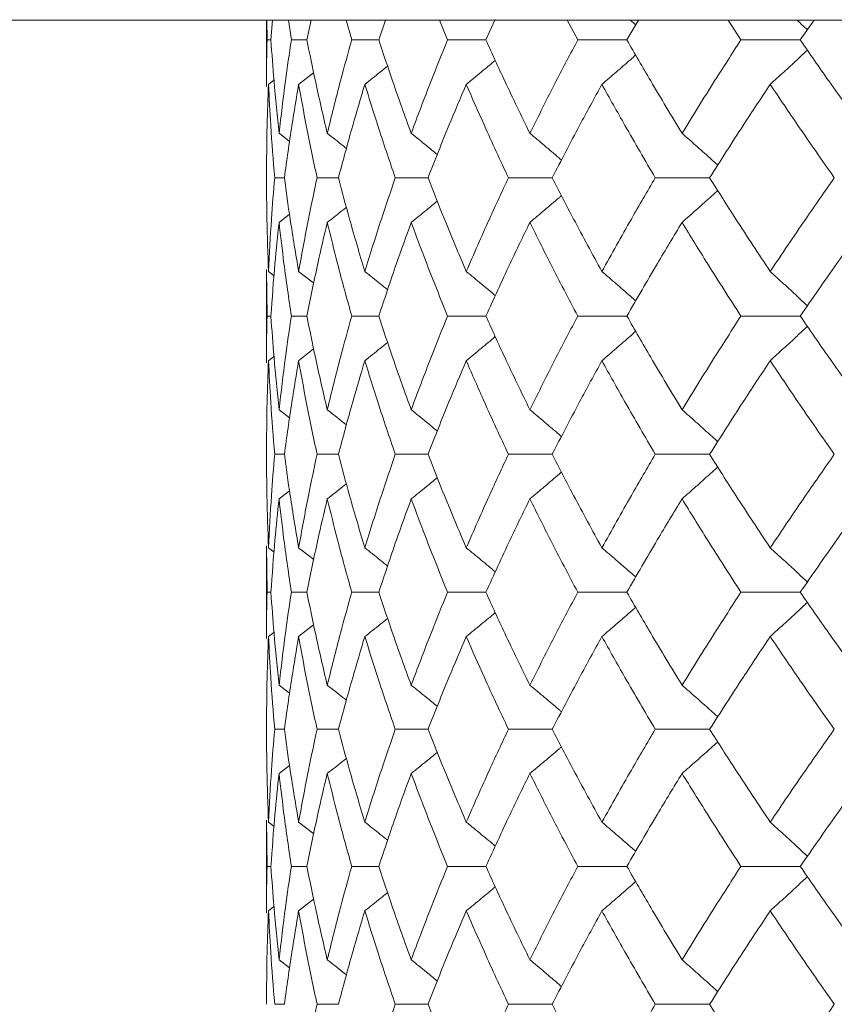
# Model space of a CAD drawing. Header units: inches. Extents: x -4.1 to 22.6, y -10.2 to 17.8.
# Tile 108 of 142: x 18.389 to 18.749, y -0.143 to 0.292. Entities that reach past the tile are written whole.
import ezdxf

# ---------------------------------------------------------------- set-up
doc = ezdxf.new("R2010")
doc.units = ezdxf.units.IN
doc.header["$MEASUREMENT"] = 0

msp = doc.modelspace()

# ---------------------------------------------------------------- linework, layer by layer
at = {"color": 7, "linetype": 'Continuous', "lineweight": 15}
for p, q in [((18.3745, 0.29188), (18.53934, 0.29188)), ((18.49816, 0.29188), (18.49816, 0.26255)), ((18.49839, 0.28306), (18.49831, 0.29188)), ((18.5001, 0.28306), (18.50079, 0.29188)), ((18.50914, 0.28306), (18.50789, 0.29188)), ((18.51602, 0.28306), (18.51787, 0.29188)), ((18.53934, 0.29188), (18.53312, 0.29202)), ((18.53585, 0.28306), (18.53345, 0.29188)), ((19.80132, 0.29188), (18.53934, 0.29188)), ((18.54783, 0.28306), (18.55081, 0.29188)), ((18.57823, 0.28306), (18.5747, 0.29188)), ((18.59517, 0.28306), (18.59935, 0.29207)), ((18.63582, 0.28306), (18.6312, 0.29188)), ((18.65754, 0.28306), (18.66269, 0.29188)), ((18.70798, 0.28306), (18.70233, 0.29188)), ((18.73424, 0.28306), (18.7404, 0.29188)), ((18.5001, 0.28306), (18.49839, 0.28306)), ((18.51602, 0.28306), (18.50914, 0.28306)), ((18.54783, 0.28306), (18.53585, 0.28306)), ((18.59517, 0.28306), (18.57823, 0.28306)), ((18.65754, 0.28306), (18.63582, 0.28306)), ((18.73424, 0.28306), (18.70798, 0.28306)), ((18.51237, 0.26343), (18.519, 0.26859)), ((18.49904, 0.26343), (18.50143, 0.26528)), ((18.5037, 0.24179), (18.50836, 0.23818)), ((18.50606, 0.2221), (18.50176, 0.2221)), ((18.52996, 0.2221), (18.52051, 0.2221)), ((18.56959, 0.2221), (18.55511, 0.2221)), ((18.62452, 0.2221), (18.60516, 0.2221)), ((18.69415, 0.2221), (18.67012, 0.2221)), ((18.5037, 0.2024), (18.50832, 0.20599)), ((18.49816, 0.18158), (18.49816, 0.14038)), ((18.49839, 0.16098), (18.49819, 0.18158)), ((18.49904, 0.1807), (18.50148, 0.17881)), ((18.51237, 0.1807), (18.51904, 0.17549)), ((18.5001, 0.16098), (18.49839, 0.16098)), ((18.51602, 0.16098), (18.50914, 0.16098)), ((18.54783, 0.16098), (18.53585, 0.16098)), ((18.59517, 0.16098), (18.57823, 0.16098)), ((18.65754, 0.16098), (18.63582, 0.16098)), ((18.73424, 0.16098), (18.70798, 0.16098)), ((18.51237, 0.14126), (18.519, 0.14644)), ((18.49904, 0.14126), (18.50143, 0.14311)), ((18.5037, 0.11956), (18.50836, 0.11594)), ((18.50606, 0.09986), (18.50176, 0.09986)), ((18.52996, 0.09986), (18.52051, 0.09986)), ((18.56959, 0.09986), (18.55511, 0.09986)), ((18.62452, 0.09986), (18.60516, 0.09986)), ((18.69415, 0.09986), (18.67012, 0.09986)), ((18.5037, 0.08017), (18.50832, 0.08375)), ((18.49816, 0.05941), (18.49816, 0.01844)), ((18.49839, 0.0389), (18.49819, 0.05941)), ((18.49904, 0.05853), (18.50148, 0.05665)), ((18.51237, 0.05853), (18.51904, 0.05334)), ((18.5001, 0.0389), (18.49839, 0.0389)), ((18.51602, 0.0389), (18.50914, 0.0389)), ((18.54783, 0.0389), (18.53585, 0.0389)), ((18.59517, 0.0389), (18.57823, 0.0389)), ((18.65754, 0.0389), (18.63582, 0.0389)), ((18.73424, 0.0389), (18.70798, 0.0389)), ((18.51237, 0.0193), (18.519, 0.02445)), ((18.49904, 0.0193), (18.50143, 0.02115)), ((18.5037, -0.00221), (18.50836, -0.0058)), ((18.50606, -0.02172), (18.50176, -0.02172)), ((18.52996, -0.02172), (18.52051, -0.02172)), ((18.56959, -0.02172), (18.55511, -0.02172)), ((18.62452, -0.02172), (18.60516, -0.02172)), ((18.69415, -0.02172), (18.67012, -0.02172)), ((18.5037, -0.04123), (18.50832, -0.03767)), ((18.49816, -0.06188), (18.49816, -0.10285)), ((18.49839, -0.08234), (18.49819, -0.06188)), ((18.49904, -0.06274), (18.50148, -0.06462)), ((18.51237, -0.06274), (18.51904, -0.06792)), ((18.5001, -0.08234), (18.49839, -0.08234)), ((18.51602, -0.08234), (18.50914, -0.08234)), ((18.54783, -0.08234), (18.53585, -0.08234)), ((18.59517, -0.08234), (18.57823, -0.08234)), ((18.65754, -0.08234), (18.63582, -0.08234)), ((18.73424, -0.08234), (18.70798, -0.08234)), ((18.51237, -0.10197), (18.519, -0.09681)), ((18.49904, -0.10197), (18.50143, -0.10012)), ((18.5037, -0.12361), (18.50836, -0.12722)), ((18.50606, -0.1433), (18.50176, -0.1433)), ((18.52996, -0.1433), (18.52051, -0.1433)), ((18.56959, -0.1433), (18.55511, -0.1433)), ((18.62452, -0.1433), (18.60516, -0.1433)), ((18.69415, -0.1433), (18.67012, -0.1433))]:
    msp.add_line(p, q, dxfattribs=at)
for points, knots in [([(18.65899, 0.29188), (18.65903, 0.29185), (18.65985, 0.29114), (18.66066, 0.29042), (18.66143, 0.28972)], [0, 0, 0, 0, 0.044024, 1, 1, 1, 1]), ([(18.73273, 0.29188), (18.73277, 0.29185), (18.73432, 0.29042), (18.73586, 0.28896), (18.73737, 0.28754)], [0, 0, 0, 0, 0.021854, 1, 1, 1, 1]), ([(18.49819, 0.26255), (18.49818, 0.26334), (18.49811, 0.27019), (18.49826, 0.27702), (18.49839, 0.28306)], [0, 0, 0, 0, 0.115573, 1, 1, 1, 1]), ([(18.5037, 0.24179), (18.50291, 0.2495), (18.50149, 0.26327), (18.50053, 0.27702), (18.5001, 0.28306)], [0, 0, 0, 0, 0.560339, 1, 1, 1, 1]), ([(18.5037, 0.24179), (18.50459, 0.2495), (18.50619, 0.26327), (18.50824, 0.27702), (18.50914, 0.28306)], [0, 0, 0, 0, 0.560339, 1, 1, 1, 1]), ([(18.52503, 0.24179), (18.52323, 0.2495), (18.52001, 0.26327), (18.51724, 0.27702), (18.51602, 0.28306)], [0, 0, 0, 0, 0.560339, 1, 1, 1, 1]), ([(18.52503, 0.24179), (18.52693, 0.2495), (18.53032, 0.26327), (18.53416, 0.27702), (18.53585, 0.28306)], [0, 0, 0, 0, 0.560339, 1, 1, 1, 1]), ([(18.56215, 0.24179), (18.55935, 0.2495), (18.55437, 0.26327), (18.54982, 0.27702), (18.54783, 0.28306)], [0, 0, 0, 0, 0.560339, 1, 1, 1, 1]), ([(18.56215, 0.24179), (18.56503, 0.2495), (18.57018, 0.26327), (18.57577, 0.27702), (18.57823, 0.28306)], [0, 0, 0, 0, 0.560339, 1, 1, 1, 1]), ([(18.61465, 0.24179), (18.61089, 0.2495), (18.6042, 0.26327), (18.59793, 0.27702), (18.59517, 0.28306)], [0, 0, 0, 0, 0.560339, 1, 1, 1, 1]), ([(18.61465, 0.24179), (18.61849, 0.2495), (18.62534, 0.26327), (18.63262, 0.27702), (18.63582, 0.28306)], [0, 0, 0, 0, 0.560339, 1, 1, 1, 1]), ([(18.68195, 0.24179), (18.67728, 0.2495), (18.66895, 0.26327), (18.66102, 0.27702), (18.65754, 0.28306)], [0, 0, 0, 0, 0.560339, 1, 1, 1, 1]), ([(18.68195, 0.24179), (18.6867, 0.2495), (18.69519, 0.26327), (18.70407, 0.27702), (18.70798, 0.28306)], [0, 0, 0, 0, 0.560339, 1, 1, 1, 1]), ([(18.76333, 0.24179), (18.7578, 0.2495), (18.74792, 0.26327), (18.73842, 0.27702), (18.73424, 0.28306)], [0, 0, 0, 0, 0.560339, 1, 1, 1, 1]), ([(18.64649, 0.26343), (18.6486, 0.26523), (18.65281, 0.26884), (18.65779, 0.27316), (18.66064, 0.27569), (18.66142, 0.27638)], [0, 0, 0, 0, 0.421367, 0.842734, 1, 1, 1, 1]), ([(18.72093, 0.26343), (18.72292, 0.26523), (18.7269, 0.26884), (18.73238, 0.27388), (18.73585, 0.27715), (18.73736, 0.27857)], [0, 0, 0, 0, 0.3609767, 0.7219535, 1, 1, 1, 1]), ([(18.54164, 0.26343), (18.54391, 0.26523), (18.54728, 0.2679), (18.55063, 0.2706), (18.55171, 0.27147)], [0, 0, 0, 0, 0.6755941, 1, 1, 1, 1]), ([(18.5865, 0.26343), (18.58871, 0.26523), (18.593, 0.26874), (18.59726, 0.2723), (18.59933, 0.27403)], [0, 0, 0, 0, 0.5135029, 1, 1, 1, 1]), ([(18.49817, 0.2221), (18.4982, 0.22983), (18.49827, 0.24361), (18.49881, 0.25737), (18.49904, 0.26343)], [0, 0, 0, 0, 0.560274, 1, 1, 1, 1]), ([(18.50176, 0.2221), (18.50113, 0.22983), (18.5, 0.24361), (18.49933, 0.25737), (18.49904, 0.26343)], [0, 0, 0, 0, 0.560274, 1, 1, 1, 1]), ([(18.50606, 0.2221), (18.50712, 0.22983), (18.509, 0.24361), (18.51134, 0.25737), (18.51237, 0.26343)], [0, 0, 0, 0, 0.5602736, 1, 1, 1, 1]), ([(18.52051, 0.2221), (18.51887, 0.22983), (18.51594, 0.24361), (18.51346, 0.25737), (18.51237, 0.26343)], [0, 0, 0, 0, 0.560274, 1, 1, 1, 1]), ([(18.52996, 0.2221), (18.53202, 0.22983), (18.53569, 0.24361), (18.53982, 0.25737), (18.54164, 0.26343)], [0, 0, 0, 0, 0.560274, 1, 1, 1, 1]), ([(18.55511, 0.2221), (18.55247, 0.22983), (18.54777, 0.24361), (18.54351, 0.25737), (18.54164, 0.26343)], [0, 0, 0, 0, 0.5602736, 1, 1, 1, 1]), ([(18.56959, 0.2221), (18.57263, 0.22983), (18.57805, 0.24361), (18.58392, 0.25737), (18.5865, 0.26343)], [0, 0, 0, 0, 0.560274, 1, 1, 1, 1]), ([(18.60516, 0.2221), (18.60156, 0.22983), (18.59514, 0.24361), (18.58914, 0.25737), (18.5865, 0.26343)], [0, 0, 0, 0, 0.560274, 1, 1, 1, 1]), ([(18.62452, 0.2221), (18.62851, 0.22983), (18.63563, 0.24361), (18.64317, 0.25737), (18.64649, 0.26343)], [0, 0, 0, 0, 0.560274, 1, 1, 1, 1]), ([(18.67012, 0.2221), (18.6656, 0.22983), (18.65753, 0.24361), (18.64986, 0.25737), (18.64649, 0.26343)], [0, 0, 0, 0, 0.560274, 1, 1, 1, 1]), ([(18.69415, 0.2221), (18.69904, 0.22983), (18.70778, 0.24361), (18.71692, 0.25737), (18.72093, 0.26343)], [0, 0, 0, 0, 0.560274, 1, 1, 1, 1]), ([(18.74929, 0.2221), (18.74389, 0.22983), (18.73426, 0.24361), (18.725, 0.25737), (18.72093, 0.26343)], [0, 0, 0, 0, 0.560274, 1, 1, 1, 1]), ([(18.52503, 0.24179), (18.52733, 0.23999), (18.53017, 0.23777), (18.53298, 0.23552), (18.5335, 0.2351)], [0, 0, 0, 0, 0.812629, 1, 1, 1, 1]), ([(18.56215, 0.24179), (18.56439, 0.23999), (18.56825, 0.23688), (18.57209, 0.23372), (18.5737, 0.2324)], [0, 0, 0, 0, 0.579824, 1, 1, 1, 1]), ([(18.61465, 0.24179), (18.6168, 0.23998), (18.62111, 0.23637), (18.62577, 0.23242), (18.62826, 0.23026), (18.62862, 0.22995)], [0, 0, 0, 0, 0.461051, 0.922103, 1, 1, 1, 1]), ([(18.68195, 0.24179), (18.684, 0.23998), (18.6881, 0.23637), (18.69336, 0.23167), (18.69654, 0.22875), (18.69771, 0.22768)], [0, 0, 0, 0, 0.387792, 0.775584, 1, 1, 1, 1]), ([(18.49904, 0.1807), (18.49875, 0.18844), (18.49824, 0.20224), (18.49819, 0.21604), (18.49817, 0.2221)], [0, 0, 0, 0, 0.560136, 1, 1, 1, 1]), ([(18.49904, 0.1807), (18.49942, 0.18844), (18.50011, 0.20224), (18.50125, 0.21604), (18.50176, 0.2221)], [0, 0, 0, 0, 0.560136, 1, 1, 1, 1]), ([(18.51237, 0.1807), (18.51107, 0.18844), (18.50875, 0.20224), (18.50688, 0.21604), (18.50606, 0.2221)], [0, 0, 0, 0, 0.560136, 1, 1, 1, 1]), ([(18.51237, 0.1807), (18.51377, 0.18844), (18.51626, 0.20224), (18.51922, 0.21604), (18.52051, 0.2221)], [0, 0, 0, 0, 0.560136, 1, 1, 1, 1]), ([(18.54164, 0.1807), (18.53933, 0.18844), (18.53523, 0.20224), (18.53157, 0.21604), (18.52996, 0.2221)], [0, 0, 0, 0, 0.560136, 1, 1, 1, 1]), ([(18.54164, 0.1807), (18.54403, 0.18844), (18.54831, 0.20224), (18.55303, 0.21604), (18.55511, 0.2221)], [0, 0, 0, 0, 0.5601361, 1, 1, 1, 1]), ([(18.5865, 0.1807), (18.58323, 0.18844), (18.57738, 0.20224), (18.57197, 0.21604), (18.56959, 0.2221)], [0, 0, 0, 0, 0.560136, 1, 1, 1, 1]), ([(18.5865, 0.1807), (18.58987, 0.18844), (18.59588, 0.20224), (18.60233, 0.21604), (18.60516, 0.2221)], [0, 0, 0, 0, 0.560136, 1, 1, 1, 1]), ([(18.64649, 0.1807), (18.64228, 0.18844), (18.63475, 0.20224), (18.62764, 0.21604), (18.62452, 0.2221)], [0, 0, 0, 0, 0.5601361, 1, 1, 1, 1]), ([(18.64649, 0.1807), (18.65079, 0.18844), (18.65847, 0.20224), (18.66656, 0.21604), (18.67012, 0.2221)], [0, 0, 0, 0, 0.560136, 1, 1, 1, 1]), ([(18.72093, 0.1807), (18.71583, 0.18844), (18.70671, 0.20224), (18.69798, 0.21604), (18.69415, 0.2221)], [0, 0, 0, 0, 0.560136, 1, 1, 1, 1]), ([(18.72093, 0.1807), (18.72612, 0.18844), (18.73539, 0.20224), (18.74504, 0.21604), (18.74929, 0.2221)], [0, 0, 0, 0, 0.560136, 1, 1, 1, 1]), ([(18.61465, 0.2024), (18.6168, 0.20421), (18.62111, 0.20783), (18.62576, 0.21177), (18.62825, 0.21393), (18.6286, 0.21424)], [0, 0, 0, 0, 0.461333, 0.922665, 1, 1, 1, 1]), ([(18.68195, 0.2024), (18.684, 0.20421), (18.6881, 0.20782), (18.69335, 0.21252), (18.69654, 0.21544), (18.6977, 0.21651)], [0, 0, 0, 0, 0.387866, 0.775733, 1, 1, 1, 1]), ([(18.52503, 0.2024), (18.52733, 0.2042), (18.53015, 0.20642), (18.53296, 0.20866), (18.53347, 0.20908)], [0, 0, 0, 0, 0.814996, 1, 1, 1, 1]), ([(18.56215, 0.2024), (18.56439, 0.20421), (18.56825, 0.20732), (18.57207, 0.21047), (18.57368, 0.21179)], [0, 0, 0, 0, 0.580604, 1, 1, 1, 1]), ([(18.5001, 0.16098), (18.50065, 0.16871), (18.50163, 0.18252), (18.50307, 0.19633), (18.5037, 0.2024)], [0, 0, 0, 0, 0.560071, 1, 1, 1, 1]), ([(18.50914, 0.16098), (18.508, 0.16871), (18.50597, 0.18252), (18.50439, 0.19633), (18.5037, 0.2024)], [0, 0, 0, 0, 0.560071, 1, 1, 1, 1]), ([(18.51602, 0.16098), (18.51758, 0.16871), (18.52036, 0.18252), (18.5236, 0.19633), (18.52503, 0.2024)], [0, 0, 0, 0, 0.560071, 1, 1, 1, 1]), ([(18.53585, 0.16098), (18.53371, 0.16871), (18.52989, 0.18252), (18.52651, 0.19633), (18.52503, 0.2024)], [0, 0, 0, 0, 0.560071, 1, 1, 1, 1]), ([(18.54783, 0.16098), (18.55038, 0.16871), (18.55494, 0.18252), (18.55994, 0.19633), (18.56215, 0.2024)], [0, 0, 0, 0, 0.560071, 1, 1, 1, 1]), ([(18.57823, 0.16098), (18.57511, 0.16871), (18.56954, 0.18252), (18.5644, 0.19633), (18.56215, 0.2024)], [0, 0, 0, 0, 0.560071, 1, 1, 1, 1]), ([(18.59517, 0.16098), (18.59869, 0.16871), (18.60498, 0.18252), (18.61169, 0.19633), (18.61465, 0.2024)], [0, 0, 0, 0, 0.560071, 1, 1, 1, 1]), ([(18.63582, 0.16098), (18.63175, 0.16871), (18.62449, 0.18252), (18.61765, 0.19633), (18.61465, 0.2024)], [0, 0, 0, 0, 0.560071, 1, 1, 1, 1]), ([(18.65754, 0.16098), (18.66199, 0.16871), (18.66993, 0.18252), (18.67828, 0.19633), (18.68195, 0.2024)], [0, 0, 0, 0, 0.560071, 1, 1, 1, 1]), ([(18.70798, 0.16098), (18.70302, 0.16871), (18.69415, 0.18252), (18.68568, 0.19633), (18.68195, 0.2024)], [0, 0, 0, 0, 0.5600706, 1, 1, 1, 1]), ([(18.73424, 0.16098), (18.73957, 0.16871), (18.74908, 0.18252), (18.75898, 0.19633), (18.76333, 0.2024)], [0, 0, 0, 0, 0.560071, 1, 1, 1, 1]), ([(18.54164, 0.1807), (18.54391, 0.1789), (18.54729, 0.17621), (18.55064, 0.17349), (18.55174, 0.1726)], [0, 0, 0, 0, 0.6729038, 1, 1, 1, 1]), ([(18.5865, 0.1807), (18.58871, 0.1789), (18.593, 0.17537), (18.59727, 0.17179), (18.59935, 0.17004)], [0, 0, 0, 0, 0.511985, 1, 1, 1, 1]), ([(18.64649, 0.1807), (18.64859, 0.17889), (18.6528, 0.17528), (18.65778, 0.17094), (18.66065, 0.16839), (18.66143, 0.16769)], [0, 0, 0, 0, 0.42034, 0.840681, 1, 1, 1, 1]), ([(18.72093, 0.1807), (18.72292, 0.17889), (18.72689, 0.17528), (18.73237, 0.17021), (18.73585, 0.16692), (18.73737, 0.16548)], [0, 0, 0, 0, 0.360211, 0.720422, 1, 1, 1, 1]), ([(18.49819, 0.14038), (18.49818, 0.14117), (18.49811, 0.14804), (18.49826, 0.1549), (18.49839, 0.16098)], [0, 0, 0, 0, 0.115039, 1, 1, 1, 1]), ([(18.5037, 0.11956), (18.50291, 0.12729), (18.50149, 0.1411), (18.50053, 0.1549), (18.5001, 0.16098)], [0, 0, 0, 0, 0.559933, 1, 1, 1, 1]), ([(18.5037, 0.11956), (18.50459, 0.12729), (18.50619, 0.1411), (18.50824, 0.1549), (18.50914, 0.16098)], [0, 0, 0, 0, 0.559933, 1, 1, 1, 1]), ([(18.52503, 0.11956), (18.52323, 0.12729), (18.52, 0.1411), (18.51724, 0.1549), (18.51602, 0.16098)], [0, 0, 0, 0, 0.559933, 1, 1, 1, 1]), ([(18.52503, 0.11956), (18.52693, 0.12729), (18.53032, 0.1411), (18.53416, 0.1549), (18.53585, 0.16098)], [0, 0, 0, 0, 0.559933, 1, 1, 1, 1]), ([(18.56215, 0.11956), (18.55935, 0.12729), (18.55437, 0.1411), (18.54983, 0.1549), (18.54783, 0.16098)], [0, 0, 0, 0, 0.559933, 1, 1, 1, 1]), ([(18.56215, 0.11956), (18.56503, 0.12729), (18.57018, 0.1411), (18.57577, 0.1549), (18.57823, 0.16098)], [0, 0, 0, 0, 0.559933, 1, 1, 1, 1]), ([(18.61465, 0.11956), (18.6109, 0.12729), (18.6042, 0.1411), (18.59793, 0.1549), (18.59517, 0.16098)], [0, 0, 0, 0, 0.559933, 1, 1, 1, 1]), ([(18.61465, 0.11956), (18.61848, 0.12729), (18.62534, 0.1411), (18.63262, 0.1549), (18.63582, 0.16098)], [0, 0, 0, 0, 0.559933, 1, 1, 1, 1]), ([(18.68195, 0.11956), (18.67729, 0.12729), (18.66895, 0.1411), (18.66103, 0.1549), (18.65754, 0.16098)], [0, 0, 0, 0, 0.559933, 1, 1, 1, 1]), ([(18.68195, 0.11956), (18.6867, 0.12729), (18.69519, 0.1411), (18.70407, 0.1549), (18.70798, 0.16098)], [0, 0, 0, 0, 0.559933, 1, 1, 1, 1]), ([(18.76333, 0.11956), (18.7578, 0.12729), (18.74792, 0.1411), (18.73842, 0.1549), (18.73424, 0.16098)], [0, 0, 0, 0, 0.559933, 1, 1, 1, 1]), ([(18.64649, 0.14126), (18.64859, 0.14307), (18.6528, 0.14668), (18.65778, 0.15102), (18.66064, 0.15357), (18.66142, 0.15427)], [0, 0, 0, 0, 0.42064, 0.84128, 1, 1, 1, 1]), ([(18.72093, 0.14126), (18.72292, 0.14307), (18.72689, 0.14668), (18.73237, 0.15175), (18.73584, 0.15504), (18.73736, 0.15647)], [0, 0, 0, 0, 0.360346, 0.720692, 1, 1, 1, 1]), ([(18.54164, 0.14126), (18.54391, 0.14306), (18.54728, 0.14574), (18.55062, 0.14845), (18.55171, 0.14934)], [0, 0, 0, 0, 0.674489, 1, 1, 1, 1]), ([(18.5865, 0.14126), (18.58871, 0.14307), (18.593, 0.14659), (18.59726, 0.15016), (18.59933, 0.1519)], [0, 0, 0, 0, 0.51264, 1, 1, 1, 1]), ([(18.49817, 0.09986), (18.4982, 0.10758), (18.49827, 0.12138), (18.49881, 0.13518), (18.49904, 0.14126)], [0, 0, 0, 0, 0.559868, 1, 1, 1, 1]), ([(18.50176, 0.09986), (18.50113, 0.10758), (18.5, 0.12138), (18.49933, 0.13518), (18.49904, 0.14126)], [0, 0, 0, 0, 0.559868, 1, 1, 1, 1]), ([(18.50606, 0.09986), (18.50712, 0.10758), (18.509, 0.12138), (18.51134, 0.13518), (18.51237, 0.14126)], [0, 0, 0, 0, 0.5598675, 1, 1, 1, 1]), ([(18.52051, 0.09986), (18.51887, 0.10758), (18.51594, 0.12138), (18.51346, 0.13518), (18.51237, 0.14126)], [0, 0, 0, 0, 0.559868, 1, 1, 1, 1]), ([(18.52996, 0.09986), (18.53201, 0.10758), (18.53569, 0.12138), (18.53982, 0.13518), (18.54164, 0.14126)], [0, 0, 0, 0, 0.5598675, 1, 1, 1, 1]), ([(18.55511, 0.09986), (18.55247, 0.10758), (18.54777, 0.12138), (18.54351, 0.13518), (18.54164, 0.14126)], [0, 0, 0, 0, 0.559868, 1, 1, 1, 1]), ([(18.56959, 0.09986), (18.57263, 0.10758), (18.57806, 0.12138), (18.58392, 0.13518), (18.5865, 0.14126)], [0, 0, 0, 0, 0.559868, 1, 1, 1, 1]), ([(18.60516, 0.09986), (18.60156, 0.10758), (18.59514, 0.12138), (18.58914, 0.13518), (18.5865, 0.14126)], [0, 0, 0, 0, 0.559868, 1, 1, 1, 1]), ([(18.62452, 0.09986), (18.6285, 0.10758), (18.63563, 0.12138), (18.64317, 0.13518), (18.64649, 0.14126)], [0, 0, 0, 0, 0.559868, 1, 1, 1, 1]), ([(18.67012, 0.09986), (18.6656, 0.10758), (18.65753, 0.12138), (18.64986, 0.13518), (18.64649, 0.14126)], [0, 0, 0, 0, 0.559868, 1, 1, 1, 1]), ([(18.69415, 0.09986), (18.69904, 0.10758), (18.70778, 0.12138), (18.71691, 0.13518), (18.72093, 0.14126)], [0, 0, 0, 0, 0.559868, 1, 1, 1, 1]), ([(18.74929, 0.09986), (18.74389, 0.10758), (18.73425, 0.12138), (18.725, 0.13518), (18.72093, 0.14126)], [0, 0, 0, 0, 0.559868, 1, 1, 1, 1]), ([(18.52503, 0.11956), (18.52733, 0.11776), (18.53016, 0.11554), (18.53297, 0.11329), (18.5335, 0.11286)], [0, 0, 0, 0, 0.81232, 1, 1, 1, 1]), ([(18.56215, 0.11956), (18.56439, 0.11776), (18.56825, 0.11464), (18.57209, 0.11148), (18.5737, 0.11016)], [0, 0, 0, 0, 0.579624, 1, 1, 1, 1]), ([(18.61465, 0.11956), (18.6168, 0.11775), (18.62111, 0.11414), (18.62577, 0.11019), (18.62825, 0.10802), (18.62862, 0.10771)], [0, 0, 0, 0, 0.460902, 0.921804, 1, 1, 1, 1]), ([(18.68195, 0.11956), (18.684, 0.11775), (18.6881, 0.11414), (18.69335, 0.10943), (18.69654, 0.10651), (18.69771, 0.10544)], [0, 0, 0, 0, 0.38767, 0.775339, 1, 1, 1, 1]), ([(18.49904, 0.05853), (18.49875, 0.06624), (18.49824, 0.08001), (18.49819, 0.09379), (18.49817, 0.09986)], [0, 0, 0, 0, 0.55973, 1, 1, 1, 1]), ([(18.49904, 0.05853), (18.49942, 0.06624), (18.50011, 0.08001), (18.50125, 0.09379), (18.50176, 0.09986)], [0, 0, 0, 0, 0.55973, 1, 1, 1, 1]), ([(18.51237, 0.05853), (18.51107, 0.06624), (18.50875, 0.08001), (18.50688, 0.09379), (18.50606, 0.09986)], [0, 0, 0, 0, 0.55973, 1, 1, 1, 1]), ([(18.51237, 0.05853), (18.51377, 0.06624), (18.51627, 0.08001), (18.51922, 0.09379), (18.52051, 0.09986)], [0, 0, 0, 0, 0.55973, 1, 1, 1, 1]), ([(18.54164, 0.05853), (18.53933, 0.06624), (18.53522, 0.08001), (18.53157, 0.09379), (18.52996, 0.09986)], [0, 0, 0, 0, 0.55973, 1, 1, 1, 1]), ([(18.54164, 0.05853), (18.54403, 0.06624), (18.54831, 0.08001), (18.55303, 0.09379), (18.55511, 0.09986)], [0, 0, 0, 0, 0.55973, 1, 1, 1, 1]), ([(18.5865, 0.05853), (18.58323, 0.06624), (18.57738, 0.08001), (18.57197, 0.09379), (18.56959, 0.09986)], [0, 0, 0, 0, 0.55973, 1, 1, 1, 1]), ([(18.5865, 0.05853), (18.58987, 0.06624), (18.59588, 0.08001), (18.60232, 0.09379), (18.60516, 0.09986)], [0, 0, 0, 0, 0.55973, 1, 1, 1, 1]), ([(18.64649, 0.05853), (18.64228, 0.06624), (18.63475, 0.08001), (18.62764, 0.09379), (18.62452, 0.09986)], [0, 0, 0, 0, 0.55973, 1, 1, 1, 1]), ([(18.64649, 0.05853), (18.65079, 0.06624), (18.65847, 0.08001), (18.66656, 0.09379), (18.67012, 0.09986)], [0, 0, 0, 0, 0.55973, 1, 1, 1, 1]), ([(18.72093, 0.05853), (18.71583, 0.06624), (18.70671, 0.08001), (18.69799, 0.09379), (18.69415, 0.09986)], [0, 0, 0, 0, 0.55973, 1, 1, 1, 1]), ([(18.72093, 0.05853), (18.72612, 0.06624), (18.73539, 0.08001), (18.74504, 0.09379), (18.74929, 0.09986)], [0, 0, 0, 0, 0.55973, 1, 1, 1, 1]), ([(18.61465, 0.08017), (18.6168, 0.08198), (18.62111, 0.08559), (18.62577, 0.08953), (18.62825, 0.09169), (18.6286, 0.092)], [0, 0, 0, 0, 0.461504, 0.923007, 1, 1, 1, 1]), ([(18.68195, 0.08017), (18.684, 0.08198), (18.6881, 0.08559), (18.69335, 0.09028), (18.69654, 0.0932), (18.69771, 0.09427)], [0, 0, 0, 0, 0.388001, 0.776003, 1, 1, 1, 1]), ([(18.56215, 0.08017), (18.56439, 0.08197), (18.56825, 0.08508), (18.57208, 0.08823), (18.57368, 0.08955)], [0, 0, 0, 0, 0.58084, 1, 1, 1, 1]), ([(18.52503, 0.08017), (18.52733, 0.08197), (18.53016, 0.08418), (18.53296, 0.08642), (18.53347, 0.08684)], [0, 0, 0, 0, 0.81537, 1, 1, 1, 1]), ([(18.5001, 0.0389), (18.50065, 0.0466), (18.50163, 0.06034), (18.50307, 0.07411), (18.5037, 0.08017)], [0, 0, 0, 0, 0.559665, 1, 1, 1, 1]), ([(18.50914, 0.0389), (18.508, 0.0466), (18.50597, 0.06034), (18.50439, 0.07411), (18.5037, 0.08017)], [0, 0, 0, 0, 0.559665, 1, 1, 1, 1]), ([(18.51602, 0.0389), (18.51758, 0.0466), (18.52037, 0.06034), (18.5236, 0.07411), (18.52503, 0.08017)], [0, 0, 0, 0, 0.559665, 1, 1, 1, 1]), ([(18.53585, 0.0389), (18.53371, 0.0466), (18.52988, 0.06034), (18.52651, 0.07411), (18.52503, 0.08017)], [0, 0, 0, 0, 0.559665, 1, 1, 1, 1]), ([(18.54783, 0.0389), (18.55038, 0.0466), (18.55494, 0.06034), (18.55994, 0.07411), (18.56215, 0.08017)], [0, 0, 0, 0, 0.559665, 1, 1, 1, 1]), ([(18.57823, 0.0389), (18.57511, 0.0466), (18.56954, 0.06034), (18.56441, 0.07411), (18.56215, 0.08017)], [0, 0, 0, 0, 0.559665, 1, 1, 1, 1]), ([(18.59517, 0.0389), (18.59869, 0.0466), (18.60498, 0.06034), (18.61169, 0.07411), (18.61465, 0.08017)], [0, 0, 0, 0, 0.5596645, 1, 1, 1, 1]), ([(18.63582, 0.0389), (18.63175, 0.0466), (18.62449, 0.06034), (18.61766, 0.07411), (18.61465, 0.08017)], [0, 0, 0, 0, 0.559665, 1, 1, 1, 1]), ([(18.65754, 0.0389), (18.66198, 0.0466), (18.66993, 0.06034), (18.67828, 0.07411), (18.68195, 0.08017)], [0, 0, 0, 0, 0.559665, 1, 1, 1, 1]), ([(18.70798, 0.0389), (18.70302, 0.0466), (18.69414, 0.06034), (18.68568, 0.07411), (18.68195, 0.08017)], [0, 0, 0, 0, 0.559665, 1, 1, 1, 1]), ([(18.73424, 0.0389), (18.73957, 0.0466), (18.74908, 0.06034), (18.75897, 0.07411), (18.76333, 0.08017)], [0, 0, 0, 0, 0.559665, 1, 1, 1, 1]), ([(18.54164, 0.05853), (18.54391, 0.05673), (18.54729, 0.05406), (18.55064, 0.05135), (18.55173, 0.05047)], [0, 0, 0, 0, 0.674052, 1, 1, 1, 1]), ([(18.5865, 0.05853), (18.58871, 0.05673), (18.59301, 0.05322), (18.59727, 0.04966), (18.59935, 0.04792)], [0, 0, 0, 0, 0.5128739, 1, 1, 1, 1]), ([(18.64649, 0.05853), (18.6486, 0.05673), (18.65281, 0.05312), (18.65779, 0.0488), (18.66065, 0.04627), (18.66143, 0.04557)], [0, 0, 0, 0, 0.421083, 0.842166, 1, 1, 1, 1]), ([(18.72093, 0.05853), (18.72292, 0.05673), (18.7269, 0.05312), (18.73238, 0.04808), (18.73585, 0.04481), (18.73737, 0.04338)], [0, 0, 0, 0, 0.360851, 0.721702, 1, 1, 1, 1]), ([(18.49819, 0.01844), (18.49818, 0.01922), (18.4981, 0.02603), (18.49826, 0.03286), (18.49839, 0.0389)], [0, 0, 0, 0, 0.114506, 1, 1, 1, 1]), ([(18.5037, -0.00221), (18.50291, 0.00545), (18.50149, 0.01914), (18.50053, 0.03286), (18.5001, 0.0389)], [0, 0, 0, 0, 0.559527, 1, 1, 1, 1]), ([(18.5037, -0.00221), (18.50459, 0.00545), (18.50619, 0.01914), (18.50824, 0.03286), (18.50914, 0.0389)], [0, 0, 0, 0, 0.559527, 1, 1, 1, 1]), ([(18.52503, -0.00221), (18.52323, 0.00545), (18.52, 0.01914), (18.51724, 0.03286), (18.51602, 0.0389)], [0, 0, 0, 0, 0.559527, 1, 1, 1, 1]), ([(18.52503, -0.00221), (18.52693, 0.00545), (18.53032, 0.01914), (18.53416, 0.03286), (18.53585, 0.0389)], [0, 0, 0, 0, 0.559527, 1, 1, 1, 1]), ([(18.56215, -0.00221), (18.55935, 0.00545), (18.55437, 0.01914), (18.54983, 0.03286), (18.54783, 0.0389)], [0, 0, 0, 0, 0.559527, 1, 1, 1, 1]), ([(18.56215, -0.00221), (18.56503, 0.00545), (18.57018, 0.01914), (18.57577, 0.03286), (18.57823, 0.0389)], [0, 0, 0, 0, 0.559527, 1, 1, 1, 1]), ([(18.61465, -0.00221), (18.6109, 0.00545), (18.6042, 0.01914), (18.59793, 0.03286), (18.59517, 0.0389)], [0, 0, 0, 0, 0.559527, 1, 1, 1, 1]), ([(18.61465, -0.00221), (18.61848, 0.00545), (18.62534, 0.01914), (18.63262, 0.03286), (18.63582, 0.0389)], [0, 0, 0, 0, 0.559527, 1, 1, 1, 1]), ([(18.68195, -0.00221), (18.67729, 0.00545), (18.66895, 0.01914), (18.66103, 0.03286), (18.65754, 0.0389)], [0, 0, 0, 0, 0.559527, 1, 1, 1, 1]), ([(18.68195, -0.00221), (18.6867, 0.00545), (18.69519, 0.01914), (18.70407, 0.03286), (18.70798, 0.0389)], [0, 0, 0, 0, 0.5595273, 1, 1, 1, 1]), ([(18.76333, -0.00221), (18.7578, 0.00545), (18.74791, 0.01914), (18.73842, 0.03286), (18.73424, 0.0389)], [0, 0, 0, 0, 0.559527, 1, 1, 1, 1]), ([(18.64649, 0.0193), (18.6486, 0.02111), (18.65282, 0.02471), (18.6578, 0.02901), (18.66065, 0.03154), (18.66142, 0.03223)], [0, 0, 0, 0, 0.421667, 0.843334, 1, 1, 1, 1]), ([(18.72093, 0.0193), (18.72292, 0.0211), (18.72691, 0.02471), (18.73239, 0.02974), (18.73585, 0.033), (18.73736, 0.03442)], [0, 0, 0, 0, 0.361223, 0.722446, 1, 1, 1, 1]), ([(18.54164, 0.0193), (18.54391, 0.0211), (18.54729, 0.02376), (18.55063, 0.02646), (18.55171, 0.02733)], [0, 0, 0, 0, 0.676171, 1, 1, 1, 1]), ([(18.5865, 0.0193), (18.58871, 0.0211), (18.59301, 0.0246), (18.59726, 0.02815), (18.59933, 0.02988)], [0, 0, 0, 0, 0.5139, 1, 1, 1, 1]), ([(18.49817, -0.02172), (18.4982, -0.01408), (18.49827, -0.00042), (18.49881, 0.01327), (18.49904, 0.0193)], [0, 0, 0, 0, 0.559462, 1, 1, 1, 1]), ([(18.50176, -0.02172), (18.50113, -0.01408), (18.5, -0.00042), (18.49933, 0.01327), (18.49904, 0.0193)], [0, 0, 0, 0, 0.559462, 1, 1, 1, 1]), ([(18.50606, -0.02172), (18.50712, -0.01408), (18.509, -0.00042), (18.51134, 0.01327), (18.51237, 0.0193)], [0, 0, 0, 0, 0.559462, 1, 1, 1, 1]), ([(18.52051, -0.02172), (18.51887, -0.01408), (18.51594, -0.00042), (18.51346, 0.01327), (18.51237, 0.0193)], [0, 0, 0, 0, 0.559462, 1, 1, 1, 1]), ([(18.52996, -0.02172), (18.53201, -0.01408), (18.53569, -0.00042), (18.53982, 0.01327), (18.54164, 0.0193)], [0, 0, 0, 0, 0.559462, 1, 1, 1, 1]), ([(18.55511, -0.02172), (18.55247, -0.01408), (18.54777, -0.00042), (18.54351, 0.01327), (18.54164, 0.0193)], [0, 0, 0, 0, 0.559462, 1, 1, 1, 1]), ([(18.56959, -0.02172), (18.57263, -0.01408), (18.57806, -0.00042), (18.58392, 0.01327), (18.5865, 0.0193)], [0, 0, 0, 0, 0.559462, 1, 1, 1, 1]), ([(18.60516, -0.02172), (18.60156, -0.01408), (18.59513, -0.00042), (18.58914, 0.01327), (18.5865, 0.0193)], [0, 0, 0, 0, 0.559462, 1, 1, 1, 1]), ([(18.62452, -0.02172), (18.6285, -0.01408), (18.63563, -0.00042), (18.64317, 0.01327), (18.64649, 0.0193)], [0, 0, 0, 0, 0.559462, 1, 1, 1, 1]), ([(18.67012, -0.02172), (18.6656, -0.01408), (18.65752, -0.00042), (18.64986, 0.01327), (18.64649, 0.0193)], [0, 0, 0, 0, 0.559462, 1, 1, 1, 1]), ([(18.69415, -0.02172), (18.69904, -0.01408), (18.70778, -0.00042), (18.71691, 0.01327), (18.72093, 0.0193)], [0, 0, 0, 0, 0.559462, 1, 1, 1, 1]), ([(18.74929, -0.02172), (18.74389, -0.01408), (18.73425, -0.00042), (18.72501, 0.01327), (18.72093, 0.0193)], [0, 0, 0, 0, 0.559462, 1, 1, 1, 1]), ([(18.52503, -0.00221), (18.52734, -0.00401), (18.53017, -0.00621), (18.53298, -0.00843), (18.5335, -0.00885)], [0, 0, 0, 0, 0.81536, 1, 1, 1, 1]), ([(18.56215, -0.00221), (18.56439, -0.00401), (18.56826, -0.00709), (18.57209, -0.01022), (18.5737, -0.01153)], [0, 0, 0, 0, 0.5818217, 1, 1, 1, 1]), ([(18.61465, -0.00221), (18.61681, -0.00401), (18.62113, -0.00761), (18.62579, -0.01152), (18.62827, -0.01365), (18.62861, -0.01395)], [0, 0, 0, 0, 0.462668, 0.925337, 1, 1, 1, 1]), ([(18.68195, -0.00221), (18.68401, -0.00401), (18.68812, -0.00761), (18.69337, -0.01226), (18.69656, -0.01515), (18.69771, -0.01619)], [0, 0, 0, 0, 0.389165, 0.778331, 1, 1, 1, 1]), ([(18.49904, -0.06274), (18.49875, -0.05507), (18.49824, -0.04138), (18.49819, -0.02772), (18.49817, -0.02172)], [0, 0, 0, 0, 0.560541, 1, 1, 1, 1]), ([(18.49904, -0.06274), (18.49942, -0.05507), (18.50011, -0.04138), (18.50126, -0.02772), (18.50176, -0.02172)], [0, 0, 0, 0, 0.5605414, 1, 1, 1, 1]), ([(18.51237, -0.06274), (18.51107, -0.05507), (18.50875, -0.04138), (18.50688, -0.02772), (18.50606, -0.02172)], [0, 0, 0, 0, 0.560541, 1, 1, 1, 1]), ([(18.51237, -0.06274), (18.51377, -0.05507), (18.51626, -0.04138), (18.51922, -0.02772), (18.52051, -0.02172)], [0, 0, 0, 0, 0.5605414, 1, 1, 1, 1]), ([(18.54164, -0.06274), (18.53933, -0.05507), (18.53523, -0.04138), (18.53157, -0.02772), (18.52996, -0.02172)], [0, 0, 0, 0, 0.560541, 1, 1, 1, 1]), ([(18.54164, -0.06274), (18.54403, -0.05507), (18.5483, -0.04138), (18.55303, -0.02772), (18.55511, -0.02172)], [0, 0, 0, 0, 0.560541, 1, 1, 1, 1]), ([(18.5865, -0.06274), (18.58323, -0.05507), (18.57738, -0.04138), (18.57197, -0.02772), (18.56959, -0.02172)], [0, 0, 0, 0, 0.5605414, 1, 1, 1, 1]), ([(18.5865, -0.06274), (18.58987, -0.05507), (18.59588, -0.04138), (18.60233, -0.02772), (18.60516, -0.02172)], [0, 0, 0, 0, 0.560541, 1, 1, 1, 1]), ([(18.64649, -0.06274), (18.64227, -0.05507), (18.63475, -0.04138), (18.62764, -0.02772), (18.62452, -0.02172)], [0, 0, 0, 0, 0.560541, 1, 1, 1, 1]), ([(18.64649, -0.06274), (18.65079, -0.05507), (18.65847, -0.04138), (18.66657, -0.02772), (18.67012, -0.02172)], [0, 0, 0, 0, 0.560541, 1, 1, 1, 1]), ([(18.72093, -0.06274), (18.71583, -0.05507), (18.70671, -0.04138), (18.69798, -0.02772), (18.69415, -0.02172)], [0, 0, 0, 0, 0.560541, 1, 1, 1, 1]), ([(18.72093, -0.06274), (18.72612, -0.05507), (18.73538, -0.04138), (18.74504, -0.02772), (18.74929, -0.02172)], [0, 0, 0, 0, 0.560541, 1, 1, 1, 1]), ([(18.61465, -0.04123), (18.61681, -0.03943), (18.62113, -0.03583), (18.62579, -0.03192), (18.62826, -0.0298), (18.6286, -0.0295)], [0, 0, 0, 0, 0.463079, 0.926159, 1, 1, 1, 1]), ([(18.68195, -0.04123), (18.68401, -0.03943), (18.68812, -0.03583), (18.69337, -0.03118), (18.69655, -0.0283), (18.6977, -0.02725)], [0, 0, 0, 0, 0.38935, 0.7787, 1, 1, 1, 1]), ([(18.52503, -0.04123), (18.52734, -0.03943), (18.53016, -0.03724), (18.53296, -0.03502), (18.53347, -0.03461)], [0, 0, 0, 0, 0.817982, 1, 1, 1, 1]), ([(18.56215, -0.04123), (18.56439, -0.03943), (18.56825, -0.03635), (18.57208, -0.03323), (18.57368, -0.03193)], [0, 0, 0, 0, 0.5827699, 1, 1, 1, 1]), ([(18.5001, -0.08234), (18.50065, -0.07465), (18.50163, -0.06093), (18.50307, -0.04724), (18.5037, -0.04123)], [0, 0, 0, 0, 0.560476, 1, 1, 1, 1]), ([(18.50914, -0.08234), (18.508, -0.07465), (18.50597, -0.06093), (18.50439, -0.04724), (18.5037, -0.04123)], [0, 0, 0, 0, 0.560476, 1, 1, 1, 1]), ([(18.51602, -0.08234), (18.51758, -0.07465), (18.52036, -0.06093), (18.5236, -0.04724), (18.52503, -0.04123)], [0, 0, 0, 0, 0.560476, 1, 1, 1, 1]), ([(18.53585, -0.08234), (18.53371, -0.07465), (18.52989, -0.06093), (18.52651, -0.04724), (18.52503, -0.04123)], [0, 0, 0, 0, 0.560476, 1, 1, 1, 1]), ([(18.54783, -0.08234), (18.55038, -0.07465), (18.55494, -0.06093), (18.55995, -0.04724), (18.56215, -0.04123)], [0, 0, 0, 0, 0.560476, 1, 1, 1, 1]), ([(18.57823, -0.08234), (18.57511, -0.07465), (18.56954, -0.06093), (18.5644, -0.04724), (18.56215, -0.04123)], [0, 0, 0, 0, 0.560476, 1, 1, 1, 1]), ([(18.59517, -0.08234), (18.59869, -0.07465), (18.60497, -0.06093), (18.61169, -0.04724), (18.61465, -0.04123)], [0, 0, 0, 0, 0.560476, 1, 1, 1, 1]), ([(18.63582, -0.08234), (18.63175, -0.07465), (18.6245, -0.06093), (18.61765, -0.04724), (18.61465, -0.04123)], [0, 0, 0, 0, 0.560476, 1, 1, 1, 1]), ([(18.65754, -0.08234), (18.66199, -0.07465), (18.66992, -0.06093), (18.67828, -0.04724), (18.68195, -0.04123)], [0, 0, 0, 0, 0.560476, 1, 1, 1, 1]), ([(18.70798, -0.08234), (18.70301, -0.07465), (18.69415, -0.06093), (18.68568, -0.04724), (18.68195, -0.04123)], [0, 0, 0, 0, 0.560476, 1, 1, 1, 1]), ([(18.73424, -0.08234), (18.73957, -0.07465), (18.74908, -0.06093), (18.75898, -0.04724), (18.76333, -0.04123)], [0, 0, 0, 0, 0.560476, 1, 1, 1, 1]), ([(18.54164, -0.06274), (18.54391, -0.06454), (18.54729, -0.06721), (18.55065, -0.06991), (18.55174, -0.07079)], [0, 0, 0, 0, 0.674535, 1, 1, 1, 1]), ([(18.5865, -0.06274), (18.58871, -0.06454), (18.59301, -0.06805), (18.59728, -0.0716), (18.59935, -0.07333)], [0, 0, 0, 0, 0.513216, 1, 1, 1, 1]), ([(18.64649, -0.06274), (18.6486, -0.06454), (18.65282, -0.06815), (18.6578, -0.07245), (18.66066, -0.07499), (18.66143, -0.07568)], [0, 0, 0, 0, 0.42135, 0.8427, 1, 1, 1, 1]), ([(18.72093, -0.06274), (18.72292, -0.06454), (18.72691, -0.06814), (18.73239, -0.07318), (18.73586, -0.07644), (18.73737, -0.07786)], [0, 0, 0, 0, 0.361078, 0.722156, 1, 1, 1, 1]), ([(18.49819, -0.10285), (18.49818, -0.10206), (18.49811, -0.09521), (18.49826, -0.08838), (18.49839, -0.08234)], [0, 0, 0, 0, 0.115573, 1, 1, 1, 1]), ([(18.5037, -0.12361), (18.50291, -0.1159), (18.50149, -0.10213), (18.50053, -0.08838), (18.5001, -0.08234)], [0, 0, 0, 0, 0.560339, 1, 1, 1, 1]), ([(18.5037, -0.12361), (18.50459, -0.1159), (18.50619, -0.10213), (18.50824, -0.08838), (18.50914, -0.08234)], [0, 0, 0, 0, 0.560339, 1, 1, 1, 1]), ([(18.52503, -0.12361), (18.52323, -0.1159), (18.52001, -0.10213), (18.51724, -0.08838), (18.51602, -0.08234)], [0, 0, 0, 0, 0.560339, 1, 1, 1, 1]), ([(18.52503, -0.12361), (18.52693, -0.1159), (18.53032, -0.10213), (18.53416, -0.08838), (18.53585, -0.08234)], [0, 0, 0, 0, 0.560339, 1, 1, 1, 1]), ([(18.56215, -0.12361), (18.55935, -0.1159), (18.55437, -0.10213), (18.54982, -0.08838), (18.54783, -0.08234)], [0, 0, 0, 0, 0.560339, 1, 1, 1, 1]), ([(18.56215, -0.12361), (18.56503, -0.1159), (18.57018, -0.10213), (18.57577, -0.08838), (18.57823, -0.08234)], [0, 0, 0, 0, 0.560339, 1, 1, 1, 1]), ([(18.61465, -0.12361), (18.61089, -0.1159), (18.6042, -0.10213), (18.59793, -0.08838), (18.59517, -0.08234)], [0, 0, 0, 0, 0.560339, 1, 1, 1, 1]), ([(18.61465, -0.12361), (18.61849, -0.1159), (18.62534, -0.10213), (18.63262, -0.08838), (18.63582, -0.08234)], [0, 0, 0, 0, 0.560339, 1, 1, 1, 1]), ([(18.68195, -0.12361), (18.67728, -0.1159), (18.66895, -0.10213), (18.66102, -0.08838), (18.65754, -0.08234)], [0, 0, 0, 0, 0.560339, 1, 1, 1, 1]), ([(18.68195, -0.12361), (18.6867, -0.1159), (18.69519, -0.10213), (18.70407, -0.08838), (18.70798, -0.08234)], [0, 0, 0, 0, 0.560339, 1, 1, 1, 1]), ([(18.76333, -0.12361), (18.7578, -0.1159), (18.74792, -0.10213), (18.73842, -0.08838), (18.73424, -0.08234)], [0, 0, 0, 0, 0.560339, 1, 1, 1, 1]), ([(18.72093, -0.10197), (18.72292, -0.10017), (18.7269, -0.09656), (18.73238, -0.09152), (18.73585, -0.08825), (18.73736, -0.08683)], [0, 0, 0, 0, 0.360977, 0.721953, 1, 1, 1, 1]), ([(18.5865, -0.10197), (18.58871, -0.10017), (18.593, -0.09666), (18.59726, -0.0931), (18.59933, -0.09137)], [0, 0, 0, 0, 0.513503, 1, 1, 1, 1]), ([(18.64649, -0.10197), (18.6486, -0.10017), (18.65281, -0.09656), (18.65779, -0.09224), (18.66064, -0.08971), (18.66142, -0.08902)], [0, 0, 0, 0, 0.421367, 0.842734, 1, 1, 1, 1]), ([(18.54164, -0.10197), (18.54391, -0.10017), (18.54728, -0.0975), (18.55063, -0.0948), (18.55171, -0.09393)], [0, 0, 0, 0, 0.675594, 1, 1, 1, 1]), ([(18.49817, -0.1433), (18.4982, -0.13557), (18.49827, -0.12179), (18.49881, -0.10803), (18.49904, -0.10197)], [0, 0, 0, 0, 0.560274, 1, 1, 1, 1]), ([(18.50176, -0.1433), (18.50113, -0.13557), (18.5, -0.12179), (18.49933, -0.10803), (18.49904, -0.10197)], [0, 0, 0, 0, 0.560274, 1, 1, 1, 1]), ([(18.50606, -0.1433), (18.50712, -0.13557), (18.509, -0.12179), (18.51134, -0.10803), (18.51237, -0.10197)], [0, 0, 0, 0, 0.5602736, 1, 1, 1, 1]), ([(18.52051, -0.1433), (18.51887, -0.13557), (18.51594, -0.12179), (18.51346, -0.10803), (18.51237, -0.10197)], [0, 0, 0, 0, 0.560274, 1, 1, 1, 1]), ([(18.52996, -0.1433), (18.53202, -0.13557), (18.53569, -0.12179), (18.53982, -0.10803), (18.54164, -0.10197)], [0, 0, 0, 0, 0.560274, 1, 1, 1, 1]), ([(18.55511, -0.1433), (18.55247, -0.13557), (18.54777, -0.12179), (18.54351, -0.10803), (18.54164, -0.10197)], [0, 0, 0, 0, 0.560274, 1, 1, 1, 1]), ([(18.56959, -0.1433), (18.57263, -0.13557), (18.57805, -0.12179), (18.58392, -0.10803), (18.5865, -0.10197)], [0, 0, 0, 0, 0.560274, 1, 1, 1, 1]), ([(18.60516, -0.1433), (18.60156, -0.13557), (18.59514, -0.12179), (18.58914, -0.10803), (18.5865, -0.10197)], [0, 0, 0, 0, 0.560274, 1, 1, 1, 1]), ([(18.62452, -0.1433), (18.62851, -0.13557), (18.63563, -0.12179), (18.64317, -0.10803), (18.64649, -0.10197)], [0, 0, 0, 0, 0.560274, 1, 1, 1, 1]), ([(18.67012, -0.1433), (18.6656, -0.13557), (18.65753, -0.12179), (18.64986, -0.10803), (18.64649, -0.10197)], [0, 0, 0, 0, 0.560274, 1, 1, 1, 1]), ([(18.69415, -0.1433), (18.69904, -0.13557), (18.70778, -0.12179), (18.71692, -0.10803), (18.72093, -0.10197)], [0, 0, 0, 0, 0.5602736, 1, 1, 1, 1]), ([(18.74929, -0.1433), (18.74389, -0.13557), (18.73426, -0.12179), (18.725, -0.10803), (18.72093, -0.10197)], [0, 0, 0, 0, 0.560274, 1, 1, 1, 1]), ([(18.52503, -0.12361), (18.52733, -0.12541), (18.53017, -0.12763), (18.53298, -0.12988), (18.5335, -0.1303)], [0, 0, 0, 0, 0.812629, 1, 1, 1, 1]), ([(18.56215, -0.12361), (18.56439, -0.12541), (18.56825, -0.12852), (18.57209, -0.13168), (18.5737, -0.133)], [0, 0, 0, 0, 0.579824, 1, 1, 1, 1]), ([(18.61465, -0.12361), (18.6168, -0.12542), (18.62111, -0.12903), (18.62577, -0.13298), (18.62826, -0.13514), (18.62862, -0.13545)], [0, 0, 0, 0, 0.461051, 0.922103, 1, 1, 1, 1]), ([(18.68195, -0.12361), (18.684, -0.12542), (18.6881, -0.12903), (18.69336, -0.13373), (18.69654, -0.13665), (18.69771, -0.13772)], [0, 0, 0, 0, 0.387792, 0.775584, 1, 1, 1, 1]), ([(18.51237, -0.1847), (18.51377, -0.17696), (18.51626, -0.16316), (18.51922, -0.14936), (18.52051, -0.1433)], [0, 0, 0, 0, 0.560136, 1, 1, 1, 1]), ([(18.54164, -0.1847), (18.54403, -0.17696), (18.54831, -0.16316), (18.55303, -0.14936), (18.55511, -0.1433)], [0, 0, 0, 0, 0.560136, 1, 1, 1, 1]), ([(18.5865, -0.1847), (18.58323, -0.17696), (18.57738, -0.16316), (18.57197, -0.14936), (18.56959, -0.1433)], [0, 0, 0, 0, 0.560136, 1, 1, 1, 1]), ([(18.5865, -0.1847), (18.58987, -0.17696), (18.59588, -0.16316), (18.60233, -0.14936), (18.60516, -0.1433)], [0, 0, 0, 0, 0.560136, 1, 1, 1, 1]), ([(18.64649, -0.1847), (18.64228, -0.17696), (18.63475, -0.16316), (18.62764, -0.14936), (18.62452, -0.1433)], [0, 0, 0, 0, 0.5601361, 1, 1, 1, 1]), ([(18.64649, -0.1847), (18.65079, -0.17696), (18.65847, -0.16316), (18.66656, -0.14936), (18.67012, -0.1433)], [0, 0, 0, 0, 0.560136, 1, 1, 1, 1]), ([(18.72093, -0.1847), (18.71583, -0.17696), (18.70671, -0.16316), (18.69798, -0.14936), (18.69415, -0.1433)], [0, 0, 0, 0, 0.560136, 1, 1, 1, 1]), ([(18.72093, -0.1847), (18.72612, -0.17696), (18.73539, -0.16316), (18.74504, -0.14936), (18.74929, -0.1433)], [0, 0, 0, 0, 0.5601361, 1, 1, 1, 1])]:
    msp.add_open_spline(points, degree=3, knots=knots, dxfattribs=at)

doc.saveas('drawing.dxf')
